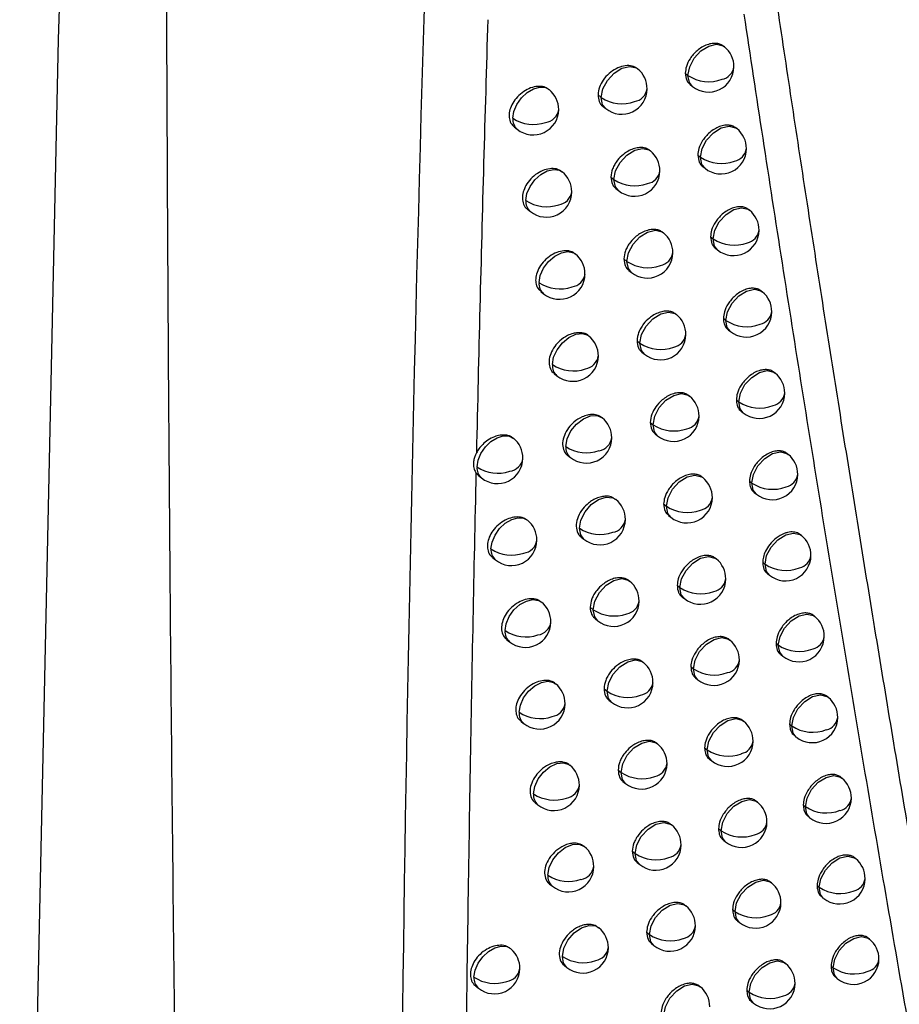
# Model space of a CAD drawing. Header units: millimetres. Extents: x 25 to 1229, y -261 to 1180.
# Tile 216 of 224: x 915 to 933, y 785 to 804. Entities that reach past the tile are written whole.
import ezdxf

# ---------------------------------------------------------------- set-up
doc = ezdxf.new("R2010")
doc.units = ezdxf.units.MM

msp = doc.modelspace()

# ---------------------------------------------------------------- linework, layer by layer
at = {"color": 7, "linetype": 'Continuous', "lineweight": 25}
for p, q in [((929.174, 803.799), (929.159, 803.811)), ((927.471, 803.365), (927.463, 803.372)), ((928.406, 803.28), (928.459, 803.237)), ((928.501, 803.057), (928.548, 803.019)), ((926.694, 802.853), (926.756, 802.804)), ((926.791, 802.629), (926.844, 802.586)), ((925.048, 802.227), (925.108, 802.179)), ((929.419, 802.193), (929.403, 802.206)), ((927.721, 801.755), (927.712, 801.763)), ((928.652, 801.673), (928.704, 801.632)), ((928.747, 801.45), (928.793, 801.414)), ((926.946, 801.242), (927.006, 801.193)), ((927.043, 801.017), (927.095, 800.975)), ((925.306, 800.61), (925.365, 800.564)), ((929.667, 800.59), (929.65, 800.603)), ((927.975, 800.148), (927.964, 800.156)), ((928.901, 800.069), (928.952, 800.028)), ((928.996, 799.846), (929.041, 799.81)), ((927.201, 799.633), (927.26, 799.586)), ((927.298, 799.409), (927.348, 799.368)), ((925.568, 798.997), (925.624, 798.951)), ((929.917, 798.99), (929.9, 799.004)), ((928.231, 798.543), (928.219, 798.552)), ((929.153, 798.468), (929.203, 798.428)), ((929.248, 798.244), (929.291, 798.21)), ((927.458, 798.027), (927.516, 797.981)), ((927.555, 797.803), (927.604, 797.763)), ((930.171, 797.392), (930.152, 797.406)), ((925.83, 797.386), (925.886, 797.342)), ((928.489, 796.941), (928.477, 796.951)), ((929.408, 796.869), (929.456, 796.83)), ((929.503, 796.646), (929.545, 796.612)), ((926.777, 796.514), (926.77, 796.519)), ((927.718, 796.424), (927.774, 796.379)), ((927.814, 796.2), (927.863, 796.161)), ((926.096, 795.779), (926.15, 795.735)), ((930.427, 795.796), (930.408, 795.812)), ((924.297, 795.435), (924.346, 795.384)), ((924.346, 795.383), (924.406, 795.334)), ((928.75, 795.341), (928.737, 795.352)), ((929.665, 795.272), (929.712, 795.235)), ((927.044, 794.91), (927.036, 794.917)), ((929.759, 795.05), (929.801, 795.017)), ((927.981, 794.823), (928.036, 794.78)), ((928.077, 794.6), (928.124, 794.562)), ((926.364, 794.174), (926.417, 794.131)), ((930.686, 794.204), (930.666, 794.22)), ((924.62, 793.772), (924.68, 793.725)), ((929.014, 793.745), (929, 793.756)), ((929.925, 793.679), (929.971, 793.642)), ((930.019, 793.457), (930.059, 793.424)), ((927.313, 793.309), (927.305, 793.316)), ((928.246, 793.226), (928.3, 793.183)), ((928.341, 793.002), (928.388, 792.965)), ((926.537, 792.796), (926.598, 792.748)), ((926.634, 792.572), (926.687, 792.53)), ((930.947, 792.614), (930.926, 792.631)), ((924.897, 792.165), (924.955, 792.119)), ((929.281, 792.151), (929.265, 792.163)), ((930.188, 792.088), (930.232, 792.052)), ((930.282, 791.866), (930.321, 791.834)), ((927.585, 791.711), (927.575, 791.719)), ((928.514, 791.631), (928.566, 791.589)), ((928.609, 791.408), (928.655, 791.371)), ((926.811, 791.197), (926.87, 791.149)), ((931.212, 791.027), (931.19, 791.044)), ((926.908, 790.973), (926.959, 790.931)), ((925.177, 790.561), (925.233, 790.515)), ((929.55, 790.559), (929.534, 790.573)), ((930.453, 790.5), (930.497, 790.465)), ((930.547, 790.278), (930.585, 790.247)), ((927.86, 790.115), (927.849, 790.124)), ((928.785, 790.038), (928.835, 789.998)), ((928.88, 789.815), (928.924, 789.78)), ((927.087, 789.6), (927.145, 789.554)), ((927.183, 789.376), (927.234, 789.336)), ((931.479, 789.442), (931.456, 789.46)), ((925.458, 788.96), (925.514, 788.915)), ((929.822, 788.971), (929.805, 788.985)), ((930.722, 788.914), (930.764, 788.88)), ((928.137, 788.523), (928.125, 788.532)), ((930.815, 788.693), (930.853, 788.662)), ((929.058, 788.449), (929.107, 788.409)), ((929.153, 788.226), (929.196, 788.191)), ((926.423, 788.097), (926.417, 788.102)), ((927.366, 788.006), (927.422, 787.961)), ((927.461, 787.783), (927.511, 787.743)), ((931.749, 787.86), (931.725, 787.879)), ((925.742, 787.362), (925.797, 787.318)), ((930.097, 787.385), (930.078, 787.4)), ((930.993, 787.331), (931.034, 787.298)), ((931.086, 787.11), (931.122, 787.08)), ((928.417, 786.933), (928.404, 786.943)), ((929.334, 786.862), (929.382, 786.824)), ((929.428, 786.639), (929.47, 786.606)), ((926.709, 786.503), (926.701, 786.509)), ((927.647, 786.415), (927.702, 786.371)), ((927.742, 786.192), (927.79, 786.153)), ((932.021, 786.281), (931.997, 786.3)), ((930.374, 785.802), (930.355, 785.818)), ((926.029, 785.767), (926.082, 785.723)), ((931.267, 785.751), (931.306, 785.719)), ((931.306, 785.719), (931.306, 785.719)), ((931.359, 785.53), (931.395, 785.501)), ((924.287, 785.364), (924.346, 785.316)), ((928.699, 785.346), (928.685, 785.357)), ((929.612, 785.278), (929.659, 785.241)), ((929.706, 785.056), (929.748, 785.023))]:
    msp.add_line(p, q, dxfattribs=at)
at = {"color": 7, "linetype": 'Continuous', "lineweight": 25, "flags": 128}
for points in [[(928.459, 803.237), (928.492, 803.405), (928.58, 803.573), (928.712, 803.717), (928.866, 803.813), (929.019, 803.848), (929.148, 803.817), (929.174, 803.799)], [(926.756, 802.804), (926.788, 802.971), (926.877, 803.14), (927.008, 803.283), (927.162, 803.38), (927.316, 803.415), (927.445, 803.383), (927.471, 803.365)], [(928.548, 803.019), (928.488, 803.096), (928.459, 803.237)], [(925.019, 802.396), (925.04, 802.53), (925.099, 802.667), (925.189, 802.795), (925.302, 802.9), (925.426, 802.973), (925.55, 803.006), (925.662, 802.997), (925.734, 802.959)], [(926.844, 802.586), (926.784, 802.662), (926.756, 802.803)], [(928.704, 801.632), (928.737, 801.799), (928.825, 801.968), (928.957, 802.111), (929.111, 802.208), (929.264, 802.243), (929.393, 802.211), (929.419, 802.193)], [(927.006, 801.193), (927.039, 801.361), (927.128, 801.529), (927.259, 801.673), (927.413, 801.769), (927.566, 801.804), (927.696, 801.773), (927.721, 801.755)], [(928.793, 801.414), (928.733, 801.49), (928.704, 801.631)], [(925.276, 800.781), (925.298, 800.918), (925.359, 801.058), (925.453, 801.187), (925.57, 801.293), (925.697, 801.364), (925.823, 801.392), (925.934, 801.376), (925.991, 801.343)], [(927.095, 800.975), (927.035, 801.052), (927.006, 801.193)], [(928.952, 800.028), (928.985, 800.196), (929.073, 800.364), (929.205, 800.508), (929.359, 800.604), (929.512, 800.639), (929.641, 800.608), (929.667, 800.59)], [(927.26, 799.586), (927.292, 799.754), (927.381, 799.922), (927.512, 800.065), (927.667, 800.162), (927.82, 800.197), (927.949, 800.165), (927.975, 800.148)], [(929.041, 799.81), (928.981, 799.887), (928.952, 800.028)], [(925.535, 799.169), (925.559, 799.309), (925.623, 799.453), (925.721, 799.584), (925.842, 799.69), (925.974, 799.757), (926.101, 799.78), (926.211, 799.756), (926.25, 799.731)], [(927.348, 799.368), (927.289, 799.444), (927.26, 799.585)], [(929.203, 798.428), (929.235, 798.596), (929.324, 798.764), (929.455, 798.907), (929.609, 799.004), (929.763, 799.039), (929.892, 799.007), (929.917, 798.99)], [(927.516, 797.981), (927.548, 798.149), (927.637, 798.317), (927.768, 798.46), (927.923, 798.557), (928.076, 798.592), (928.205, 798.56), (928.231, 798.543)], [(929.291, 798.21), (929.231, 798.286), (929.203, 798.428)], [(925.797, 797.559), (925.822, 797.704), (925.89, 797.852), (925.993, 797.986), (926.12, 798.091), (926.256, 798.154), (926.385, 798.17), (926.493, 798.135), (926.512, 798.121)], [(927.604, 797.763), (927.544, 797.839), (927.516, 797.981)], [(929.456, 796.83), (929.488, 796.998), (929.577, 797.166), (929.709, 797.309), (929.863, 797.406), (930.016, 797.441), (930.145, 797.409), (930.171, 797.392)], [(927.774, 796.379), (927.807, 796.547), (927.896, 796.715), (928.027, 796.858), (928.181, 796.955), (928.334, 796.99), (928.464, 796.958), (928.489, 796.941)], [(929.545, 796.612), (929.485, 796.688), (929.456, 796.83)], [(926.062, 795.952), (926.088, 796.103), (926.161, 796.256), (926.271, 796.393), (926.405, 796.497), (926.546, 796.554), (926.677, 796.559), (926.777, 796.514)], [(927.863, 796.161), (927.803, 796.237), (927.774, 796.378)], [(924.318, 795.551), (924.338, 795.682), (924.394, 795.816), (924.481, 795.942), (924.591, 796.048), (924.712, 796.122), (924.834, 796.159), (924.946, 796.155), (925.036, 796.111)], [(929.712, 795.235), (929.745, 795.402), (929.833, 795.571), (929.965, 795.714), (930.119, 795.811), (930.272, 795.846), (930.401, 795.814), (930.427, 795.796)], [(928.036, 794.78), (928.068, 794.947), (928.157, 795.115), (928.288, 795.259), (928.442, 795.355), (928.596, 795.39), (928.725, 795.359), (928.75, 795.341)], [(929.801, 795.017), (929.741, 795.093), (929.712, 795.235)], [(926.329, 794.348), (926.358, 794.508), (926.439, 794.669), (926.56, 794.81), (926.705, 794.911), (926.853, 794.957), (926.985, 794.944), (927.044, 794.91)], [(928.124, 794.562), (928.064, 794.638), (928.036, 794.779)], [(924.591, 793.942), (924.612, 794.075), (924.671, 794.213), (924.761, 794.34), (924.873, 794.446), (924.998, 794.519), (925.122, 794.552), (925.233, 794.542), (925.306, 794.504)], [(926.417, 794.131), (926.353, 794.217), (926.329, 794.348)], [(929.971, 793.642), (930.003, 793.81), (930.092, 793.978), (930.224, 794.122), (930.378, 794.218), (930.531, 794.253), (930.66, 794.221), (930.686, 794.204)], [(928.3, 793.183), (928.332, 793.351), (928.421, 793.519), (928.552, 793.662), (928.706, 793.759), (928.86, 793.794), (928.989, 793.762), (929.014, 793.745)], [(930.059, 793.424), (929.999, 793.5), (929.971, 793.642)], [(926.598, 792.748), (926.631, 792.915), (926.72, 793.084), (926.851, 793.227), (927.005, 793.323), (927.158, 793.359), (927.287, 793.327), (927.313, 793.309)], [(928.388, 792.965), (928.328, 793.041), (928.3, 793.182)], [(924.867, 792.336), (924.889, 792.472), (924.95, 792.613), (925.043, 792.742), (925.16, 792.848), (925.288, 792.918), (925.414, 792.947), (925.524, 792.931), (925.582, 792.898)], [(926.687, 792.53), (926.627, 792.606), (926.598, 792.747)], [(930.232, 792.052), (930.265, 792.22), (930.354, 792.388), (930.485, 792.532), (930.639, 792.628), (930.793, 792.663), (930.922, 792.631), (930.947, 792.614)], [(928.566, 791.589), (928.599, 791.757), (928.687, 791.925), (928.819, 792.068), (928.973, 792.165), (929.126, 792.2), (929.255, 792.168), (929.281, 792.151)], [(930.321, 791.834), (930.261, 791.911), (930.232, 792.052)], [(926.87, 791.149), (926.903, 791.317), (926.992, 791.485), (927.123, 791.629), (927.277, 791.725), (927.43, 791.76), (927.56, 791.729), (927.585, 791.711)], [(928.655, 791.371), (928.595, 791.447), (928.566, 791.589)], [(925.145, 790.733), (925.168, 790.873), (925.232, 791.016), (925.33, 791.148), (925.451, 791.253), (925.582, 791.321), (925.71, 791.344), (925.82, 791.32), (925.86, 791.295)], [(926.959, 790.931), (926.899, 791.007), (926.87, 791.149)], [(930.497, 790.465), (930.529, 790.633), (930.618, 790.801), (930.75, 790.944), (930.904, 791.041), (931.057, 791.076), (931.186, 791.044), (931.212, 791.027)], [(928.835, 789.998), (928.868, 790.165), (928.957, 790.334), (929.088, 790.477), (929.242, 790.574), (929.395, 790.609), (929.525, 790.577), (929.55, 790.559)], [(930.497, 790.465), (930.497, 790.465), (930.497, 790.465), (930.497, 790.465), (930.497, 790.465), (930.497, 790.465), (930.497, 790.465), (930.497, 790.465), (930.497, 790.465)], [(930.585, 790.247), (930.525, 790.323), (930.497, 790.465)], [(927.145, 789.554), (927.177, 789.721), (927.266, 789.89), (927.398, 790.033), (927.552, 790.13), (927.705, 790.165), (927.834, 790.133), (927.86, 790.115)], [(928.924, 789.78), (928.864, 789.856), (928.835, 789.997)], [(925.425, 789.133), (925.45, 789.277), (925.517, 789.425), (925.62, 789.559), (925.747, 789.664), (925.883, 789.728), (926.012, 789.743), (926.12, 789.709), (926.14, 789.695)], [(927.234, 789.336), (927.174, 789.412), (927.145, 789.553)], [(930.764, 788.88), (930.796, 789.048), (930.885, 789.216), (931.017, 789.36), (931.171, 789.456), (931.324, 789.491), (931.453, 789.46), (931.479, 789.442)], [(929.107, 788.409), (929.14, 788.577), (929.229, 788.745), (929.36, 788.889), (929.514, 788.985), (929.667, 789.02), (929.797, 788.989), (929.822, 788.971)], [(930.764, 788.88), (930.764, 788.88), (930.764, 788.88), (930.764, 788.88), (930.764, 788.88), (930.764, 788.88), (930.764, 788.88), (930.764, 788.88), (930.764, 788.88)], [(930.853, 788.662), (930.793, 788.739), (930.764, 788.88)], [(927.422, 787.961), (927.455, 788.129), (927.543, 788.297), (927.675, 788.44), (927.829, 788.537), (927.982, 788.572), (928.111, 788.54), (928.137, 788.523)], [(929.196, 788.191), (929.136, 788.268), (929.107, 788.409)], [(925.708, 787.535), (925.735, 787.685), (925.807, 787.838), (925.917, 787.975), (926.051, 788.079), (926.191, 788.137), (926.322, 788.142), (926.423, 788.097)], [(927.511, 787.743), (927.451, 787.819), (927.422, 787.961)], [(931.034, 787.298), (931.066, 787.466), (931.155, 787.634), (931.287, 787.778), (931.441, 787.874), (931.594, 787.909), (931.723, 787.878), (931.749, 787.86)], [(929.382, 786.824), (929.414, 786.991), (929.503, 787.16), (929.635, 787.303), (929.789, 787.399), (929.942, 787.435), (930.071, 787.403), (930.097, 787.385)], [(931.034, 787.298), (931.034, 787.298), (931.034, 787.298), (931.034, 787.298), (931.034, 787.298), (931.034, 787.298), (931.034, 787.298), (931.034, 787.298), (931.034, 787.298)], [(931.122, 787.08), (931.062, 787.157), (931.034, 787.298)], [(927.702, 786.371), (927.734, 786.539), (927.823, 786.707), (927.955, 786.85), (928.109, 786.947), (928.262, 786.982), (928.391, 786.95), (928.417, 786.933)], [(929.47, 786.606), (929.41, 786.682), (929.382, 786.823)], [(925.994, 785.941), (926.023, 786.1), (926.103, 786.26), (926.224, 786.401), (926.368, 786.502), (926.515, 786.55), (926.647, 786.538), (926.709, 786.503)], [(927.79, 786.153), (927.731, 786.229), (927.702, 786.371)], [(931.306, 785.719), (931.339, 785.887), (931.428, 786.055), (931.559, 786.198), (931.713, 786.295), (931.867, 786.33), (931.996, 786.298), (932.021, 786.281)], [(924.257, 785.534), (924.279, 785.668), (924.338, 785.806), (924.429, 785.934), (924.543, 786.04), (924.669, 786.112), (924.793, 786.144), (924.904, 786.132), (924.972, 786.096)], [(926.082, 785.723), (926.018, 785.81), (925.994, 785.941)], [(929.659, 785.241), (929.692, 785.408), (929.78, 785.577), (929.912, 785.72), (930.066, 785.816), (930.219, 785.852), (930.348, 785.82), (930.374, 785.802)], [(931.395, 785.501), (931.335, 785.577), (931.306, 785.719)], [(927.984, 784.784), (928.017, 784.952), (928.105, 785.12), (928.237, 785.263), (928.391, 785.36), (928.544, 785.395), (928.673, 785.363), (928.699, 785.346)], [(929.748, 785.023), (929.688, 785.099), (929.659, 785.24)]]:
    msp.add_lwpolyline(points, dxfattribs=at)
at = {"color": 7, "linetype": 'Continuous', "lineweight": 25}
for centre, radius, start, end in [((928.861, 803.409), 0.5, 359.5394, 51.2257), ((928.861, 803.409), 0.5, 231.2257, 359.5394), ((929.068, 803.451), 0.297, 281.5984, 351.2039), ((927.157, 802.976), 0.5, 359.5768, 51.2257), ((928.868, 803.232), 0.409, 179.2558, 179.308), ((928.869, 803.858), 0.744, 236.5463, 290.3143), ((925.421, 802.569), 0.5, 359.6294, 51.2257), ((927.157, 802.976), 0.5, 231.2257, 359.5768), ((927.358, 803.021), 0.303, 280.2742, 350.6846), ((927.164, 802.798), 0.409, 179.2558, 179.3245), ((927.165, 803.423), 0.743, 236.5545, 289.4009), ((925.421, 802.569), 0.5, 231.2257, 359.6294), ((925.62, 802.614), 0.305, 278.2041, 350.9229), ((925.276, 802.374), 0.258, 175.0751, 229.2783), ((925.428, 803.016), 0.742, 236.582, 288.4915), ((929.106, 801.803), 0.5, 359.5312, 51.2257), ((927.408, 801.365), 0.5, 359.5658, 51.2257), ((929.106, 801.803), 0.5, 231.2257, 359.5312), ((929.314, 801.844), 0.295, 281.8132, 351.2854), ((929.113, 801.626), 0.409, 179.2558, 179.3054), ((929.114, 802.252), 0.744, 236.541, 290.4595), ((925.678, 800.954), 0.5, 359.6157, 51.2257), ((927.408, 801.365), 0.5, 231.2257, 359.5658), ((927.61, 801.41), 0.302, 280.5075, 350.7769), ((927.415, 801.188), 0.409, 179.2558, 179.3224), ((927.416, 801.813), 0.743, 236.5465, 289.5611), ((925.678, 800.954), 0.5, 231.2257, 359.6157), ((925.878, 800.997), 0.303, 278.4335, 351.0484), ((925.532, 800.759), 0.257, 174.9893, 229.3624), ((925.685, 801.401), 0.742, 236.5711, 288.6666), ((929.354, 800.2), 0.5, 359.5234, 51.2257), ((927.662, 799.758), 0.5, 359.5552, 51.2257), ((929.354, 800.2), 0.5, 231.2257, 359.5234), ((929.563, 800.24), 0.294, 282.0248, 351.3652), ((929.361, 800.023), 0.409, 179.2558, 179.3028), ((929.362, 800.649), 0.744, 236.5361, 290.6021), ((925.937, 799.341), 0.5, 359.6024, 51.2257), ((927.662, 799.758), 0.5, 231.2257, 359.5552), ((927.864, 799.802), 0.301, 280.7371, 350.867), ((927.668, 799.581), 0.409, 179.2558, 179.3201), ((927.67, 800.205), 0.743, 236.539, 289.7183), ((925.937, 799.341), 0.5, 231.2257, 359.6024), ((926.139, 799.384), 0.302, 278.6599, 351.1706), ((925.79, 799.146), 0.256, 174.8908, 229.459), ((925.944, 799.788), 0.743, 236.5607, 288.8385), ((929.604, 798.6), 0.5, 359.5161, 51.2257), ((929.604, 798.6), 0.5, 231.2257, 359.5161), ((929.814, 798.639), 0.293, 282.233, 351.4432), ((927.918, 798.153), 0.5, 359.5451, 51.2257), ((929.611, 798.423), 0.409, 179.2558, 179.3002), ((929.613, 799.048), 0.744, 236.5316, 290.7422), ((926.199, 797.731), 0.5, 359.5896, 51.2257), ((927.924, 797.976), 0.409, 179.2558, 179.3178), ((927.926, 798.601), 0.743, 236.5319, 289.8726), ((927.918, 798.153), 0.5, 231.2257, 359.5451), ((928.121, 798.196), 0.3, 280.9632, 350.9551), ((926.199, 797.731), 0.5, 231.2257, 359.5896), ((926.396, 797.779), 0.307, 279.7796, 350.3932), ((926.051, 797.536), 0.255, 174.7739, 229.5737), ((926.207, 798.179), 0.743, 236.5508, 289.0072), ((929.858, 797.002), 0.5, 359.5092, 51.2257), ((928.176, 796.551), 0.5, 359.5355, 51.2257), ((929.865, 796.825), 0.409, 179.2558, 179.2975), ((929.866, 797.45), 0.744, 236.5276, 290.8798), ((929.858, 797.002), 0.5, 231.2257, 359.5092), ((930.068, 797.041), 0.292, 282.4379, 351.5194), ((926.463, 796.125), 0.5, 359.5773, 51.2257), ((928.176, 796.551), 0.5, 231.2257, 359.5355), ((928.381, 796.593), 0.299, 281.1857, 351.041), ((928.183, 796.374), 0.409, 179.2558, 179.3153), ((928.184, 796.999), 0.743, 236.5253, 290.0241), ((924.719, 795.724), 0.5, 359.6325, 51.2257), ((926.463, 796.125), 0.5, 231.2257, 359.5773), ((926.662, 796.171), 0.306, 279.9916, 350.5173), ((926.314, 795.928), 0.254, 174.6269, 229.7182), ((926.471, 796.572), 0.743, 236.5415, 289.1728), ((924.719, 795.724), 0.5, 231.2257, 359.6325), ((924.917, 795.769), 0.306, 277.9961, 350.8025), ((930.114, 795.407), 0.5, 359.5028, 51.2257), ((924.575, 795.529), 0.258, 175.1475, 229.2102), ((924.726, 796.17), 0.742, 236.5757, 288.3245), ((928.437, 794.951), 0.5, 359.5264, 51.2257), ((930.114, 795.407), 0.5, 231.2257, 359.5028), ((930.325, 795.445), 0.291, 282.6397, 351.5941), ((930.121, 795.229), 0.409, 179.2558, 179.2949), ((930.122, 795.855), 0.744, 236.5239, 291.0149), ((926.73, 794.521), 0.5, 359.5654, 51.2257), ((928.437, 794.951), 0.5, 231.2257, 359.5264), ((928.643, 794.993), 0.298, 281.4048, 351.1251), ((928.444, 794.774), 0.409, 179.2558, 179.3128), ((928.446, 795.399), 0.743, 236.5192, 290.1729), ((924.993, 794.115), 0.5, 359.618, 51.2257), ((926.73, 794.521), 0.5, 231.2257, 359.5654), ((926.93, 794.566), 0.304, 280.2007, 350.6383), ((926.738, 794.968), 0.743, 236.5326, 289.3354), ((924.993, 794.115), 0.5, 231.2257, 359.618), ((925.192, 794.159), 0.305, 278.2263, 350.9297), ((930.373, 793.814), 0.5, 359.4968, 51.2257), ((924.848, 793.92), 0.258, 175.0718, 229.2845), ((925, 794.561), 0.742, 236.5639, 288.5009), ((928.701, 793.355), 0.5, 359.5177, 51.2257), ((930.373, 793.814), 0.5, 231.2257, 359.4968), ((930.585, 793.852), 0.29, 282.8382, 351.6671), ((930.38, 793.637), 0.409, 179.2558, 179.2922), ((930.381, 794.263), 0.744, 236.5207, 291.1476), ((928.701, 793.355), 0.5, 231.2257, 359.5177), ((928.908, 793.396), 0.297, 281.6205, 351.2072), ((927, 792.919), 0.5, 359.5541, 51.2257), ((928.708, 793.178), 0.409, 179.2558, 179.3102), ((928.71, 793.803), 0.743, 236.5135, 290.319), ((925.268, 792.508), 0.5, 359.6041, 51.2257), ((927, 792.919), 0.5, 231.2257, 359.5541), ((927.201, 792.964), 0.303, 280.4226, 350.7406), ((927.007, 792.742), 0.409, 179.2558, 179.3257), ((927.008, 793.367), 0.743, 236.5242, 289.4949), ((930.634, 792.224), 0.5, 359.4912, 51.2257), ((925.268, 792.508), 0.5, 231.2257, 359.6041), ((925.469, 792.552), 0.303, 278.4534, 351.0536), ((925.123, 792.314), 0.257, 174.9866, 229.368), ((925.276, 792.955), 0.742, 236.5526, 288.674), ((930.634, 792.224), 0.5, 231.2257, 359.4912), ((930.848, 792.261), 0.289, 283.0336, 351.7385), ((928.968, 791.761), 0.5, 359.5094, 51.2257), ((930.641, 792.047), 0.409, 179.2558, 179.2895), ((930.643, 792.673), 0.744, 236.5178, 291.2779), ((927.272, 791.321), 0.5, 359.5432, 51.2257), ((928.968, 791.761), 0.5, 231.2257, 359.5094), ((929.176, 791.801), 0.296, 281.8327, 351.2875), ((928.975, 791.584), 0.409, 179.2558, 179.3076), ((928.976, 792.209), 0.744, 236.5082, 290.4624), ((925.547, 790.905), 0.5, 359.5906, 51.2257), ((927.272, 791.321), 0.5, 231.2257, 359.5432), ((927.474, 791.365), 0.302, 280.6512, 350.8303), ((927.279, 791.144), 0.409, 179.2558, 179.3235), ((927.28, 791.768), 0.743, 236.5163, 289.6515), ((930.899, 790.637), 0.5, 359.4861, 51.2257), ((925.547, 790.905), 0.5, 231.2257, 359.5906), ((925.748, 790.948), 0.302, 278.6774, 351.1742), ((925.4, 790.71), 0.256, 174.8889, 229.4637), ((925.554, 791.352), 0.742, 236.5419, 288.8439), ((930.899, 790.637), 0.5, 231.2257, 359.4861), ((931.113, 790.673), 0.289, 283.2259, 351.8085), ((929.237, 790.17), 0.5, 359.5017, 51.2257), ((930.907, 791.085), 0.744, 236.5154, 291.4059), ((927.547, 789.726), 0.5, 359.5327, 51.2257), ((929.237, 790.17), 0.5, 231.2257, 359.5017), ((929.446, 790.209), 0.294, 282.0417, 351.3659), ((929.244, 789.992), 0.409, 179.2558, 179.3049), ((929.246, 790.617), 0.744, 236.5034, 290.6033), ((925.827, 789.305), 0.5, 359.5776, 51.2257), ((927.547, 789.726), 0.5, 231.2257, 359.5327), ((927.75, 789.769), 0.3, 280.8763, 350.918), ((927.553, 789.548), 0.409, 179.2558, 179.3211), ((927.555, 790.173), 0.743, 236.5089, 289.8052), ((925.827, 789.305), 0.5, 231.2257, 359.5776), ((926.024, 789.353), 0.307, 279.7935, 350.3965), ((931.166, 789.052), 0.5, 359.4813, 51.2257), ((925.679, 789.109), 0.255, 174.7734, 229.577), ((925.835, 789.752), 0.742, 236.5317, 289.0106), ((929.509, 788.581), 0.5, 359.4943, 51.2257), ((931.166, 789.052), 0.5, 231.2257, 359.4813), ((931.381, 789.088), 0.288, 283.4151, 351.877), ((931.175, 789.501), 0.744, 236.5133, 291.5316), ((927.824, 788.133), 0.5, 359.5228, 51.2257), ((929.509, 788.581), 0.5, 231.2257, 359.4943), ((929.719, 788.62), 0.293, 282.2473, 351.4427), ((929.516, 788.404), 0.409, 179.2558, 179.3021), ((929.518, 789.029), 0.744, 236.499, 290.7416), ((927.824, 788.133), 0.5, 231.2257, 359.5228), ((928.028, 788.176), 0.299, 281.0978, 351.0036), ((926.11, 787.708), 0.5, 359.565, 51.2257), ((927.831, 787.956), 0.409, 179.2558, 179.3186), ((927.832, 788.58), 0.743, 236.502, 289.9562), ((931.436, 787.47), 0.5, 359.477, 51.2257), ((925.961, 787.511), 0.254, 174.629, 229.7189), ((926.118, 788.155), 0.742, 236.522, 289.1742), ((926.11, 787.708), 0.5, 231.2257, 359.565), ((926.309, 787.754), 0.306, 280.0032, 350.519), ((929.784, 786.995), 0.5, 359.4874, 51.2257), ((931.436, 787.47), 0.5, 231.2257, 359.477), ((931.652, 787.506), 0.287, 283.6013, 351.944), ((931.444, 787.919), 0.744, 236.5116, 291.6551), ((929.784, 786.995), 0.5, 231.2257, 359.4874), ((929.994, 787.034), 0.292, 282.4497, 351.5177), ((928.104, 786.543), 0.5, 359.5133, 51.2257), ((929.79, 786.818), 0.409, 179.2558, 179.2994), ((929.792, 787.443), 0.744, 236.495, 290.8774), ((926.396, 786.113), 0.5, 359.553, 51.2257), ((928.104, 786.543), 0.5, 231.2257, 359.5133), ((928.309, 786.585), 0.298, 281.3159, 351.0872), ((928.11, 786.366), 0.409, 179.2558, 179.316), ((928.112, 786.99), 0.743, 236.4955, 290.1044), ((931.708, 785.891), 0.5, 359.4731, 51.2257), ((924.659, 785.706), 0.5, 48.2974, 51.2257), ((924.659, 785.706), 0.5, 359.6047, 48.2974), ((926.396, 786.113), 0.5, 231.2257, 359.553), ((926.595, 786.159), 0.304, 280.21, 350.6384), ((926.403, 786.56), 0.743, 236.5128, 289.3348), ((930.061, 785.412), 0.5, 359.481, 51.2257), ((931.708, 785.891), 0.5, 231.2257, 359.4731), ((931.925, 785.926), 0.286, 283.7845, 352.0097), ((924.659, 785.706), 0.5, 231.2257, 359.6047), ((924.859, 785.75), 0.304, 278.3215, 350.9776), ((931.717, 786.34), 0.744, 236.5102, 291.7764), ((924.514, 785.511), 0.257, 175.0414, 229.3165), ((924.666, 786.153), 0.742, 236.5466, 288.5678), ((928.386, 784.956), 0.5, 359.5043, 51.2257), ((930.068, 785.235), 0.409, 179.2558, 179.2966), ((930.07, 785.86), 0.744, 236.4915, 291.0108), ((930.061, 785.412), 0.5, 231.2257, 359.481), ((930.272, 785.451), 0.291, 282.6489, 351.5912)]:
    msp.add_arc(centre, radius, start, end, dxfattribs=at)
for points, knots in [([(940.278, 750.132), (940.112, 750.875), (939.783, 752.357), (939.298, 754.578), (938.823, 756.787), (938.358, 758.986), (937.902, 761.172), (937.455, 763.347), (937.018, 765.51), (936.59, 767.661), (936.17, 769.8), (935.76, 771.927), (935.358, 774.041), (934.964, 776.143), (934.579, 778.232), (934.203, 780.309), (933.834, 782.372), (933.473, 784.423), (933.12, 786.46), (932.775, 788.485), (932.438, 790.496), (932.108, 792.493), (931.785, 794.477), (931.469, 796.447), (931.16, 798.403), (930.859, 800.345), (930.564, 802.274), (930.276, 804.188), (929.994, 806.088), (929.719, 807.973), (929.539, 809.227), (929.45, 809.851)], [0, 0, 0, 0, 0.038566, 0.07684, 0.114823, 0.152513, 0.189913, 0.22702, 0.263836, 0.30036, 0.336593, 0.372534, 0.408183, 0.44354, 0.478606, 0.513381, 0.547863, 0.582054, 0.615954, 0.649562, 0.682878, 0.715902, 0.748635, 0.781076, 0.813226, 0.845084, 0.87665, 0.907925, 0.938908, 0.9696, 1, 1, 1, 1]), ([(919.931, 724.459), (919.878, 725.809), (919.773, 728.515), (919.625, 732.59), (919.482, 736.691), (919.347, 740.818), (919.219, 744.97), (919.097, 749.149), (918.983, 753.353), (918.877, 757.584), (918.778, 761.84), (918.686, 766.123), (918.602, 770.432), (918.526, 774.767), (918.458, 779.129), (918.397, 783.517), (918.346, 787.932), (918.302, 792.373), (918.267, 796.841), (918.24, 801.335), (918.229, 804.342), (918.224, 805.85)], [0, 0, 0, 0, 0.0502629, 0.1007885, 0.1515771, 0.2026286, 0.2539431, 0.3055207, 0.3573614, 0.4094653, 0.4618324, 0.5144629, 0.5673568, 0.6205141, 0.673935, 0.7276196, 0.7815679, 0.83578, 0.8902559, 0.9449959, 1, 1, 1, 1]), ([(923.292, 804.968), (922.881, 791.561), (922.712, 778.224), (922.83, 751.732), (923.117, 738.58), (923.619, 725.531)], [0, 0, 0, 0, 0.5, 0.5, 1, 1, 1, 1]), ([(929.556, 804.437), (929.679, 803.627), (929.925, 801.997), (930.305, 799.546), (930.695, 797.073), (931.096, 794.578), (931.509, 792.063), (931.933, 789.526), (932.369, 786.968), (932.818, 784.39), (933.278, 781.792), (933.752, 779.174), (934.303, 776.182), (934.94, 772.807), (935.67, 769.041), (936.431, 765.222), (937.223, 761.352), (938.048, 757.433), (938.905, 753.462), (939.498, 750.808), (939.797, 749.47)], [0, 0, 0, 0, 0.042984, 0.086462, 0.130434, 0.174899, 0.219858, 0.265311, 0.311258, 0.357699, 0.404633, 0.452062, 0.499984, 0.567666, 0.636598, 0.706779, 0.77821, 0.850891, 0.924821, 1, 1, 1, 1]), ([(924.528, 804.331), (924.501, 803.393), (924.446, 801.509), (924.372, 798.675), (924.328, 796.78), (924.305, 795.828)], [0, 0, 0, 0, 0.330637, 0.66397, 1, 1, 1, 1]), ([(929.159, 803.811), (929.14, 803.824), (929.101, 803.85), (929.024, 803.868), (928.934, 803.867), (928.834, 803.842), (928.732, 803.794), (928.639, 803.726), (928.561, 803.649), (928.483, 803.545), (928.42, 803.416), (928.41, 803.323), (928.406, 803.28)], [0, 0, 0, 0, 0.08126, 0.168974, 0.261733, 0.359537, 0.460261, 0.555114, 0.644093, 0.727202, 0.875196, 1, 1, 1, 1]), ([(927.462, 803.371), (927.43, 803.391), (927.365, 803.432), (927.229, 803.435), (927.082, 803.394), (926.938, 803.306), (926.816, 803.184), (926.73, 803.042), (926.697, 802.928), (926.694, 802.868), (926.694, 802.853)], [0, 0, 0, 0, 0.129686, 0.267348, 0.405622, 0.544227, 0.682693, 0.820563, 0.957637, 1, 1, 1, 1]), ([(928.406, 803.28), (928.411, 803.232), (928.42, 803.157), (928.464, 803.089), (928.492, 803.067), (928.503, 803.059)], [0, 0, 0, 0, 0.544897, 0.835757, 1, 1, 1, 1]), ([(925.73, 802.957), (925.709, 802.973), (925.656, 803.012), (925.541, 803.029), (925.404, 803.008), (925.264, 802.947), (925.135, 802.85), (925.033, 802.727), (924.969, 802.598), (924.942, 802.47), (924.956, 802.353), (924.996, 802.269), (925.039, 802.239), (925.051, 802.231)], [0, 0, 0, 0, 0.071278, 0.175973, 0.274083, 0.372257, 0.477994, 0.57858, 0.67411, 0.764698, 0.860821, 0.960821, 1, 1, 1, 1]), ([(926.694, 802.853), (926.699, 802.811), (926.709, 802.725), (926.752, 802.649), (926.79, 802.631), (926.792, 802.63)], [0, 0, 0, 0, 0.48644, 0.972824, 1, 1, 1, 1]), ([(929.403, 802.206), (929.384, 802.218), (929.345, 802.245), (929.269, 802.263), (929.179, 802.262), (929.079, 802.236), (928.978, 802.187), (928.885, 802.12), (928.807, 802.042), (928.729, 801.938), (928.666, 801.809), (928.656, 801.716), (928.652, 801.673)], [0, 0, 0, 0, 0.081438, 0.169114, 0.261807, 0.359517, 0.460307, 0.555208, 0.64422, 0.727342, 0.875308, 1, 1, 1, 1]), ([(927.711, 801.763), (927.693, 801.776), (927.653, 801.803), (927.575, 801.822), (927.484, 801.822), (927.381, 801.799), (927.281, 801.752), (927.174, 801.679), (927.085, 801.59), (927.018, 801.49), (926.962, 801.378), (926.953, 801.296), (926.946, 801.242)], [0, 0, 0, 0, 0.080215, 0.168157, 0.261312, 0.359683, 0.46021, 0.547177, 0.679922, 0.763569, 0.8449, 1, 1, 1, 1]), ([(928.652, 801.673), (928.658, 801.625), (928.666, 801.55), (928.71, 801.482), (928.738, 801.46), (928.749, 801.452)], [0, 0, 0, 0, 0.54463, 0.835515, 1, 1, 1, 1]), ([(925.984, 801.342), (925.969, 801.355), (925.923, 801.394), (925.814, 801.414), (925.677, 801.398), (925.533, 801.338), (925.4, 801.241), (925.294, 801.115), (925.229, 800.983), (925.201, 800.853), (925.216, 800.733), (925.255, 800.65), (925.298, 800.621), (925.309, 800.614)], [0, 0, 0, 0, 0.055756, 0.162353, 0.262725, 0.363176, 0.471854, 0.574931, 0.672496, 0.764658, 0.862935, 0.965357, 1, 1, 1, 1]), ([(926.946, 801.242), (926.952, 801.193), (926.961, 801.118), (927.005, 801.049), (927.034, 801.027), (927.045, 801.019)], [0, 0, 0, 0, 0.546457, 0.837198, 1, 1, 1, 1]), ([(929.65, 800.603), (929.631, 800.616), (929.592, 800.642), (929.516, 800.66), (929.427, 800.659), (929.327, 800.633), (929.226, 800.584), (929.133, 800.516), (929.056, 800.438), (928.978, 800.334), (928.915, 800.205), (928.906, 800.112), (928.901, 800.069)], [0, 0, 0, 0, 0.081626, 0.169262, 0.261887, 0.359498, 0.460359, 0.555312, 0.644357, 0.727493, 0.875427, 1, 1, 1, 1]), ([(927.964, 800.156), (927.945, 800.169), (927.905, 800.196), (927.828, 800.215), (927.737, 800.215), (927.635, 800.191), (927.534, 800.144), (927.428, 800.071), (927.339, 799.981), (927.272, 799.882), (927.217, 799.769), (927.207, 799.687), (927.201, 799.633)], [0, 0, 0, 0, 0.080361, 0.168271, 0.261369, 0.359657, 0.460271, 0.54727, 0.679909, 0.763565, 0.844902, 1, 1, 1, 1]), ([(928.901, 800.069), (928.907, 800.021), (928.915, 799.946), (928.959, 799.878), (928.987, 799.856), (928.998, 799.848)], [0, 0, 0, 0, 0.5443315, 0.8352527, 1, 1, 1, 1]), ([(926.242, 799.73), (926.233, 799.74), (926.194, 799.777), (926.093, 799.8), (925.955, 799.79), (925.807, 799.734), (925.669, 799.636), (925.559, 799.507), (925.49, 799.372), (925.463, 799.245), (925.475, 799.13), (925.511, 799.043), (925.557, 799.013), (925.572, 799.002)], [0, 0, 0, 0, 0.037468, 0.146283, 0.249277, 0.352368, 0.464556, 0.570564, 0.670475, 0.76439, 0.852481, 0.950455, 1, 1, 1, 1]), ([(927.201, 799.633), (927.207, 799.584), (927.215, 799.509), (927.26, 799.441), (927.289, 799.419), (927.299, 799.411)], [0, 0, 0, 0, 0.546308, 0.837026, 1, 1, 1, 1]), ([(929.9, 799.004), (929.881, 799.016), (929.842, 799.043), (929.766, 799.06), (929.677, 799.058), (929.577, 799.033), (929.477, 798.983), (929.384, 798.915), (929.307, 798.837), (929.23, 798.732), (929.167, 798.603), (929.157, 798.51), (929.153, 798.468)], [0, 0, 0, 0, 0.081827, 0.169421, 0.261973, 0.359481, 0.460417, 0.555425, 0.644506, 0.727656, 0.875554, 1, 1, 1, 1]), ([(928.219, 798.552), (928.2, 798.565), (928.161, 798.592), (928.083, 798.611), (927.992, 798.61), (927.891, 798.586), (927.791, 798.539), (927.685, 798.466), (927.596, 798.376), (927.529, 798.276), (927.474, 798.163), (927.465, 798.081), (927.458, 798.027)], [0, 0, 0, 0, 0.08051, 0.168389, 0.261429, 0.359632, 0.460337, 0.547369, 0.679897, 0.763562, 0.844905, 1, 1, 1, 1]), ([(929.153, 798.468), (929.156, 798.432), (929.164, 798.35), (929.205, 798.276), (929.244, 798.25), (929.25, 798.246)], [0, 0, 0, 0, 0.4008894, 0.9130513, 1, 1, 1, 1]), ([(926.505, 798.123), (926.501, 798.127), (926.471, 798.163), (926.409, 798.178), (926.336, 798.187), (926.28, 798.186), (926.196, 798.172), (926.076, 798.126), (925.948, 798.038), (925.833, 797.913), (925.758, 797.775), (925.724, 797.631), (925.742, 797.503), (925.782, 797.419), (925.825, 797.394), (925.833, 797.39)], [0, 0, 0, 0, 0.015266, 0.126754, 0.151515, 0.195295, 0.258056, 0.339745, 0.456816, 0.552055, 0.660691, 0.764384, 0.86812, 0.97675, 1, 1, 1, 1]), ([(927.458, 798.027), (927.464, 797.978), (927.473, 797.904), (927.517, 797.835), (927.546, 797.813), (927.556, 797.805)], [0, 0, 0, 0, 0.546146, 0.836848, 1, 1, 1, 1]), ([(930.152, 797.406), (930.134, 797.419), (930.095, 797.445), (930.019, 797.463), (929.93, 797.461), (929.831, 797.435), (929.73, 797.385), (929.638, 797.316), (929.561, 797.238), (929.484, 797.133), (929.421, 797.004), (929.412, 796.911), (929.408, 796.869)], [0, 0, 0, 0, 0.082042, 0.169591, 0.262066, 0.359465, 0.460481, 0.555549, 0.644667, 0.727832, 0.875691, 1, 1, 1, 1]), ([(928.476, 796.951), (928.458, 796.963), (928.418, 796.99), (928.341, 797.009), (928.251, 797.008), (928.149, 796.984), (928.047, 796.936), (927.933, 796.854), (927.826, 796.738), (927.738, 796.58), (927.725, 796.479), (927.718, 796.424)], [0, 0, 0, 0, 0.080727, 0.168639, 0.261691, 0.359883, 0.461776, 0.55372, 0.707049, 0.841895, 1, 1, 1, 1]), ([(929.408, 796.869), (929.411, 796.833), (929.418, 796.751), (929.459, 796.678), (929.498, 796.652), (929.504, 796.648)], [0, 0, 0, 0, 0.398027, 0.909212, 1, 1, 1, 1]), ([(926.768, 796.517), (926.737, 796.538), (926.68, 796.575), (926.576, 796.583), (926.478, 796.569), (926.359, 796.528), (926.227, 796.443), (926.106, 796.315), (926.025, 796.173), (925.99, 796.023), (926.009, 795.89), (926.05, 795.807), (926.092, 795.784), (926.097, 795.781)], [0, 0, 0, 0, 0.101786, 0.184141, 0.246568, 0.323068, 0.446318, 0.543669, 0.656766, 0.764297, 0.871871, 0.984944, 1, 1, 1, 1]), ([(927.718, 796.424), (927.724, 796.375), (927.733, 796.3), (927.777, 796.232), (927.806, 796.21), (927.816, 796.202)], [0, 0, 0, 0, 0.545969, 0.836663, 1, 1, 1, 1]), ([(925.036, 796.111), (925.023, 796.12), (924.994, 796.142), (924.936, 796.166), (924.861, 796.179), (924.766, 796.175), (924.652, 796.144), (924.534, 796.083), (924.432, 796), (924.356, 795.914), (924.321, 795.855), (924.306, 795.828)], [0, 0, 0, 0, 0.06974, 0.154608, 0.2546, 0.3697, 0.49989, 0.650147, 0.783585, 0.900198, 1, 1, 1, 1]), ([(930.408, 795.812), (930.389, 795.825), (930.35, 795.851), (930.274, 795.868), (930.186, 795.866), (930.087, 795.839), (929.986, 795.789), (929.895, 795.721), (929.818, 795.642), (929.741, 795.537), (929.679, 795.408), (929.669, 795.315), (929.665, 795.272)], [0, 0, 0, 0, 0.082275, 0.169776, 0.262169, 0.359451, 0.460554, 0.555685, 0.644842, 0.728023, 0.875839, 1, 1, 1, 1]), ([(924.306, 795.828), (924.296, 795.809), (924.276, 795.766), (924.255, 795.693), (924.243, 795.601), (924.254, 795.509), (924.284, 795.457), (924.297, 795.435)], [0, 0, 0, 0, 0.134508, 0.301299, 0.500405, 0.78624, 1, 1, 1, 1]), ([(924.297, 795.435), (924.276, 794.472), (924.234, 792.533), (924.181, 789.605), (924.133, 786.635), (924.092, 783.624), (924.059, 780.57), (924.042, 778.522), (924.034, 777.491)], [0, 0, 0, 0, 0.160478, 0.32343, 0.488858, 0.656762, 0.827142, 1, 1, 1, 1]), ([(928.737, 795.352), (928.718, 795.365), (928.679, 795.391), (928.602, 795.41), (928.512, 795.409), (928.411, 795.384), (928.309, 795.336), (928.216, 795.269), (928.138, 795.192), (928.059, 795.088), (927.995, 794.96), (927.985, 794.866), (927.981, 794.823)], [0, 0, 0, 0, 0.080819, 0.168623, 0.261536, 0.359558, 0.460118, 0.55485, 0.643756, 0.726837, 0.874917, 1, 1, 1, 1]), ([(929.665, 795.272), (929.668, 795.237), (929.675, 795.156), (929.716, 795.082), (929.755, 795.056), (929.761, 795.052)], [0, 0, 0, 0, 0.394703, 0.904757, 1, 1, 1, 1]), ([(927.03, 794.91), (927.014, 794.925), (926.971, 794.965), (926.88, 794.979), (926.78, 794.973), (926.684, 794.946), (926.591, 794.901), (926.491, 794.831), (926.385, 794.725), (926.296, 794.577), (926.257, 794.417), (926.279, 794.279), (926.322, 794.195), (926.363, 794.175), (926.364, 794.174)], [0, 0, 0, 0, 0.0621726, 0.1582559, 0.2220975, 0.2963635, 0.3679301, 0.4308824, 0.5306092, 0.6507477, 0.7642323, 0.8777171, 0.9977504, 1, 1, 1, 1]), ([(927.981, 794.823), (927.987, 794.775), (927.995, 794.7), (928.039, 794.631), (928.068, 794.61), (928.078, 794.602)], [0, 0, 0, 0, 0.545775, 0.836469, 1, 1, 1, 1]), ([(925.302, 794.503), (925.281, 794.519), (925.227, 794.558), (925.112, 794.575), (924.975, 794.553), (924.835, 794.492), (924.706, 794.395), (924.605, 794.271), (924.541, 794.142), (924.515, 794.015), (924.529, 793.897), (924.568, 793.814), (924.611, 793.784), (924.623, 793.776)], [0, 0, 0, 0, 0.071679, 0.176501, 0.274662, 0.372885, 0.478549, 0.579146, 0.674771, 0.765538, 0.861724, 0.961771, 1, 1, 1, 1]), ([(930.666, 794.22), (930.653, 794.229), (930.629, 794.246), (930.584, 794.264), (930.532, 794.274), (930.475, 794.275), (930.413, 794.265), (930.315, 794.235), (930.189, 794.163), (930.063, 794.037), (929.98, 793.905), (929.934, 793.783), (929.928, 793.712), (929.925, 793.679)], [0, 0, 0, 0, 0.054584, 0.111333, 0.170247, 0.231325, 0.294568, 0.359976, 0.51846, 0.661741, 0.789777, 0.902537, 1, 1, 1, 1]), ([(929, 793.756), (928.981, 793.769), (928.942, 793.795), (928.865, 793.814), (928.775, 793.813), (928.674, 793.788), (928.573, 793.739), (928.48, 793.672), (928.402, 793.594), (928.324, 793.49), (928.26, 793.362), (928.251, 793.268), (928.246, 793.226)], [0, 0, 0, 0, 0.080986, 0.168754, 0.261604, 0.359537, 0.460159, 0.554938, 0.643875, 0.726969, 0.875022, 1, 1, 1, 1]), ([(929.925, 793.679), (929.928, 793.644), (929.935, 793.563), (929.975, 793.489), (930.014, 793.463), (930.021, 793.458)], [0, 0, 0, 0, 0.39081, 0.899544, 1, 1, 1, 1]), ([(927.303, 793.314), (927.295, 793.321), (927.257, 793.354), (927.178, 793.376), (927.073, 793.376), (926.973, 793.353), (926.873, 793.307), (926.766, 793.234), (926.676, 793.144), (926.609, 793.045), (926.554, 792.932), (926.544, 792.85), (926.537, 792.796)], [0, 0, 0, 0, 0.039438, 0.175044, 0.261239, 0.359519, 0.459911, 0.546847, 0.67984, 0.763493, 0.844839, 1, 1, 1, 1]), ([(928.246, 793.226), (928.252, 793.177), (928.26, 793.102), (928.304, 793.034), (928.333, 793.012), (928.343, 793.004)], [0, 0, 0, 0, 0.545562, 0.836264, 1, 1, 1, 1]), ([(925.575, 792.897), (925.559, 792.91), (925.513, 792.949), (925.404, 792.969), (925.267, 792.952), (925.123, 792.892), (924.99, 792.795), (924.885, 792.669), (924.819, 792.537), (924.792, 792.407), (924.807, 792.287), (924.847, 792.204), (924.89, 792.176), (924.9, 792.169)], [0, 0, 0, 0, 0.05637, 0.163074, 0.263476, 0.363955, 0.472517, 0.575576, 0.673222, 0.765562, 0.86388, 0.966325, 1, 1, 1, 1]), ([(926.537, 792.796), (926.543, 792.748), (926.552, 792.673), (926.597, 792.604), (926.626, 792.582), (926.636, 792.574)], [0, 0, 0, 0, 0.546972, 0.83762, 1, 1, 1, 1]), ([(930.926, 792.631), (930.926, 792.631), (930.913, 792.649), (930.866, 792.666), (930.794, 792.687), (930.705, 792.683), (930.607, 792.657), (930.507, 792.606), (930.416, 792.537), (930.339, 792.458), (930.263, 792.352), (930.201, 792.223), (930.192, 792.13), (930.188, 792.088)], [0, 0, 0, 0, 0.000239, 0.082813, 0.170203, 0.262407, 0.359423, 0.460724, 0.555998, 0.645244, 0.728458, 0.876173, 1, 1, 1, 1]), ([(929.265, 792.163), (929.247, 792.176), (929.207, 792.202), (929.131, 792.22), (929.041, 792.219), (928.941, 792.194), (928.84, 792.145), (928.747, 792.077), (928.67, 791.999), (928.592, 791.895), (928.528, 791.767), (928.519, 791.673), (928.514, 791.631)], [0, 0, 0, 0, 0.08116, 0.168891, 0.261677, 0.359517, 0.460205, 0.555034, 0.644002, 0.72711, 0.875135, 1, 1, 1, 1]), ([(930.188, 792.088), (930.191, 792.053), (930.197, 791.973), (930.237, 791.899), (930.276, 791.873), (930.283, 791.868)], [0, 0, 0, 0, 0.386208, 0.893384, 1, 1, 1, 1]), ([(927.575, 791.719), (927.556, 791.732), (927.517, 791.759), (927.439, 791.778), (927.348, 791.778), (927.245, 791.754), (927.145, 791.708), (927.039, 791.635), (926.949, 791.545), (926.882, 791.446), (926.827, 791.333), (926.817, 791.251), (926.811, 791.197)], [0, 0, 0, 0, 0.080063, 0.168034, 0.261235, 0.359668, 0.460117, 0.54706, 0.679914, 0.763551, 0.844881, 1, 1, 1, 1]), ([(928.514, 791.631), (928.52, 791.582), (928.528, 791.507), (928.572, 791.439), (928.6, 791.418), (928.611, 791.41)], [0, 0, 0, 0, 0.5453251, 0.836045, 1, 1, 1, 1]), ([(925.852, 791.294), (925.842, 791.304), (925.803, 791.342), (925.702, 791.364), (925.563, 791.354), (925.416, 791.297), (925.277, 791.199), (925.168, 791.07), (925.1, 790.935), (925.072, 790.808), (925.085, 790.693), (925.121, 790.607), (925.166, 790.576), (925.181, 790.566)], [0, 0, 0, 0, 0.038361, 0.147254, 0.250249, 0.353338, 0.465349, 0.571298, 0.671269, 0.765362, 0.853565, 0.951578, 1, 1, 1, 1]), ([(926.811, 791.197), (926.817, 791.148), (926.825, 791.073), (926.87, 791.004), (926.899, 790.982), (926.909, 790.975)], [0, 0, 0, 0, 0.546835, 0.8374556, 1, 1, 1, 1]), ([(931.19, 791.044), (931.19, 791.044), (931.176, 791.063), (931.129, 791.08), (931.058, 791.1), (930.969, 791.096), (930.871, 791.07), (930.772, 791.019), (930.681, 790.949), (930.604, 790.87), (930.528, 790.764), (930.467, 790.635), (930.458, 790.542), (930.453, 790.5)], [0, 0, 0, 0, 0.000576, 0.08313, 0.170455, 0.262549, 0.35941, 0.460823, 0.55618, 0.645476, 0.728709, 0.876365, 1, 1, 1, 1]), ([(929.534, 790.572), (929.515, 790.585), (929.476, 790.612), (929.4, 790.629), (929.31, 790.628), (929.21, 790.602), (929.109, 790.553), (929.017, 790.485), (928.939, 790.407), (928.862, 790.303), (928.799, 790.174), (928.789, 790.081), (928.785, 790.038)], [0, 0, 0, 0, 0.081344, 0.169036, 0.261755, 0.359499, 0.460257, 0.555139, 0.64414, 0.727262, 0.875254, 1, 1, 1, 1]), ([(930.453, 790.5), (930.456, 790.466), (930.463, 790.386), (930.502, 790.312), (930.541, 790.285), (930.548, 790.28)], [0, 0, 0, 0, 0.3807034, 0.8860195, 1, 1, 1, 1]), ([(927.848, 790.124), (927.83, 790.137), (927.79, 790.164), (927.713, 790.183), (927.622, 790.183), (927.52, 790.159), (927.42, 790.112), (927.314, 790.039), (927.225, 789.949), (927.158, 789.849), (927.103, 789.736), (927.093, 789.654), (927.087, 789.6)], [0, 0, 0, 0, 0.080212, 0.168151, 0.261294, 0.359643, 0.460183, 0.547159, 0.679902, 0.763548, 0.844884, 1, 1, 1, 1]), ([(928.785, 790.038), (928.788, 790.002), (928.795, 789.919), (928.837, 789.846), (928.876, 789.82), (928.881, 789.817)], [0, 0, 0, 0, 0.408642, 0.923435, 1, 1, 1, 1]), ([(926.133, 789.696), (926.129, 789.701), (926.098, 789.737), (926.036, 789.752), (925.964, 789.76), (925.908, 789.76), (925.823, 789.745), (925.703, 789.699), (925.575, 789.611), (925.461, 789.485), (925.385, 789.347), (925.352, 789.203), (925.37, 789.075), (925.411, 788.992), (925.453, 788.967), (925.461, 788.963)], [0, 0, 0, 0, 0.016546, 0.12807, 0.151708, 0.195099, 0.258203, 0.34096, 0.457819, 0.553182, 0.661731, 0.76542, 0.869127, 0.977694, 1, 1, 1, 1]), ([(927.087, 789.6), (927.093, 789.551), (927.101, 789.477), (927.146, 789.408), (927.175, 789.386), (927.185, 789.378)], [0, 0, 0, 0, 0.546697, 0.837295, 1, 1, 1, 1]), ([(931.456, 789.46), (931.456, 789.46), (931.442, 789.479), (931.395, 789.496), (931.324, 789.516), (931.236, 789.512), (931.138, 789.485), (931.039, 789.434), (930.948, 789.364), (930.872, 789.284), (930.796, 789.178), (930.735, 789.049), (930.726, 788.957), (930.722, 788.914)], [0, 0, 0, 0, 0.0009634, 0.083494, 0.1707445, 0.2627129, 0.359397, 0.4609354, 0.5563827, 0.6457346, 0.7289876, 0.8765769, 1, 1, 1, 1]), ([(929.805, 788.985), (929.786, 788.997), (929.747, 789.024), (929.671, 789.041), (929.582, 789.04), (929.482, 789.014), (929.381, 788.964), (929.289, 788.896), (929.212, 788.818), (929.135, 788.714), (929.072, 788.585), (929.062, 788.492), (929.058, 788.449)], [0, 0, 0, 0, 0.081538, 0.16919, 0.261838, 0.359481, 0.460316, 0.555253, 0.64429, 0.727426, 0.875382, 1, 1, 1, 1]), ([(930.722, 788.914), (930.724, 788.881), (930.731, 788.802), (930.77, 788.728), (930.809, 788.7), (930.816, 788.695)], [0, 0, 0, 0, 0.374025, 0.877089, 1, 1, 1, 1]), ([(928.125, 788.532), (928.106, 788.545), (928.067, 788.572), (927.99, 788.591), (927.899, 788.59), (927.797, 788.566), (927.697, 788.519), (927.592, 788.445), (927.503, 788.355), (927.437, 788.255), (927.382, 788.142), (927.372, 788.06), (927.366, 788.006)], [0, 0, 0, 0, 0.0803654, 0.1682716, 0.2613561, 0.3596198, 0.4602531, 0.5472622, 0.6798909, 0.7635466, 0.8448891, 1, 1, 1, 1]), ([(929.058, 788.449), (929.061, 788.412), (929.069, 788.33), (929.11, 788.257), (929.149, 788.231), (929.154, 788.228)], [0, 0, 0, 0, 0.406517, 0.9205792, 1, 1, 1, 1]), ([(926.415, 788.1), (926.383, 788.121), (926.325, 788.159), (926.221, 788.166), (926.123, 788.152), (926.003, 788.11), (925.872, 788.025), (925.751, 787.896), (925.671, 787.754), (925.636, 787.604), (925.656, 787.472), (925.697, 787.39), (925.739, 787.367), (925.744, 787.364)], [0, 0, 0, 0, 0.103664, 0.184951, 0.247548, 0.324687, 0.447557, 0.545033, 0.657949, 0.765406, 0.872878, 0.985799, 1, 1, 1, 1]), ([(927.366, 788.006), (927.371, 787.958), (927.38, 787.883), (927.424, 787.814), (927.453, 787.793), (927.463, 787.785)], [0, 0, 0, 0, 0.5465475, 0.8371288, 1, 1, 1, 1]), ([(931.725, 787.879), (931.725, 787.879), (931.711, 787.898), (931.664, 787.915), (931.593, 787.934), (931.505, 787.93), (931.408, 787.903), (931.309, 787.851), (931.218, 787.781), (931.142, 787.701), (931.067, 787.595), (931.006, 787.466), (930.997, 787.374), (930.993, 787.331)], [0, 0, 0, 0, 0.001419, 0.083922, 0.171085, 0.262907, 0.359385, 0.461064, 0.556612, 0.646026, 0.729301, 0.876815, 1, 1, 1, 1]), ([(930.078, 787.4), (930.06, 787.412), (930.021, 787.439), (929.945, 787.456), (929.856, 787.454), (929.757, 787.428), (929.656, 787.378), (929.564, 787.31), (929.487, 787.232), (929.41, 787.127), (929.348, 786.998), (929.338, 786.905), (929.334, 786.862)], [0, 0, 0, 0, 0.081746, 0.169355, 0.261928, 0.359466, 0.460381, 0.555377, 0.644451, 0.727602, 0.875519, 1, 1, 1, 1]), ([(930.993, 787.331), (930.995, 787.298), (931.001, 787.221), (931.04, 787.146), (931.079, 787.118), (931.087, 787.112)], [0, 0, 0, 0, 0.36578, 0.866068, 1, 1, 1, 1]), ([(928.403, 786.943), (928.385, 786.956), (928.345, 786.983), (928.269, 787.001), (928.178, 787.001), (928.077, 786.976), (927.975, 786.928), (927.882, 786.861), (927.804, 786.784), (927.725, 786.68), (927.661, 786.552), (927.651, 786.458), (927.647, 786.415)], [0, 0, 0, 0, 0.080517, 0.168382, 0.261399, 0.359569, 0.46001, 0.554658, 0.643511, 0.726573, 0.874717, 1, 1, 1, 1]), ([(929.334, 786.862), (929.337, 786.826), (929.344, 786.744), (929.385, 786.67), (929.424, 786.645), (929.43, 786.641)], [0, 0, 0, 0, 0.404067, 0.91729, 1, 1, 1, 1]), ([(926.696, 786.502), (926.678, 786.518), (926.634, 786.558), (926.542, 786.571), (926.441, 786.565), (926.346, 786.538), (926.253, 786.491), (926.154, 786.422), (926.048, 786.315), (925.961, 786.167), (925.922, 786.008), (925.945, 785.87), (925.988, 785.788), (926.028, 785.767), (926.029, 785.767)], [0, 0, 0, 0, 0.065597, 0.160611, 0.224448, 0.299063, 0.370045, 0.43268, 0.532576, 0.652254, 0.765448, 0.878612, 0.998225, 1, 1, 1, 1]), ([(927.647, 786.415), (927.652, 786.367), (927.661, 786.292), (927.705, 786.223), (927.734, 786.202), (927.744, 786.194)], [0, 0, 0, 0, 0.546384, 0.836956, 1, 1, 1, 1]), ([(931.997, 786.3), (931.997, 786.3), (931.983, 786.319), (931.936, 786.336), (931.865, 786.355), (931.778, 786.351), (931.681, 786.323), (931.582, 786.272), (931.491, 786.201), (931.415, 786.121), (931.34, 786.015), (931.28, 785.886), (931.271, 785.793), (931.267, 785.751)], [0, 0, 0, 0, 0.001969, 0.084438, 0.171496, 0.263142, 0.359373, 0.461211, 0.556875, 0.646358, 0.729658, 0.877086, 1, 1, 1, 1]), ([(924.968, 786.094), (924.948, 786.11), (924.897, 786.149), (924.783, 786.166), (924.646, 786.146), (924.505, 786.085), (924.375, 785.988), (924.273, 785.863), (924.208, 785.733), (924.182, 785.605), (924.197, 785.487), (924.236, 785.404), (924.279, 785.375), (924.29, 785.367)], [0, 0, 0, 0, 0.067027, 0.172563, 0.27149, 0.370483, 0.477008, 0.578403, 0.674762, 0.766195, 0.863121, 0.963978, 1, 1, 1, 1]), ([(930.355, 785.817), (930.336, 785.83), (930.297, 785.856), (930.222, 785.874), (930.133, 785.871), (930.034, 785.845), (929.934, 785.795), (929.842, 785.726), (929.765, 785.648), (929.688, 785.543), (929.626, 785.414), (929.617, 785.321), (929.612, 785.278)], [0, 0, 0, 0, 0.08197, 0.169532, 0.262026, 0.359451, 0.460453, 0.555513, 0.644626, 0.727793, 0.875666, 1, 1, 1, 1]), ([(931.267, 785.751), (931.269, 785.719), (931.275, 785.642), (931.312, 785.568), (931.352, 785.539), (931.361, 785.532)], [0, 0, 0, 0, 0.3553822, 0.852174, 1, 1, 1, 1]), ([(928.685, 785.357), (928.666, 785.37), (928.627, 785.396), (928.55, 785.415), (928.46, 785.414), (928.359, 785.389), (928.258, 785.34), (928.165, 785.273), (928.087, 785.196), (928.008, 785.092), (927.945, 784.964), (927.935, 784.87), (927.93, 784.827)], [0, 0, 0, 0, 0.0806804, 0.1685108, 0.2614662, 0.3595469, 0.46005, 0.5547439, 0.6436281, 0.7267034, 0.8748208, 1, 1, 1, 1]), ([(929.612, 785.278), (929.615, 785.242), (929.622, 785.16), (929.663, 785.087), (929.702, 785.061), (929.708, 785.057)], [0, 0, 0, 0, 0.401225, 0.913478, 1, 1, 1, 1])]:
    msp.add_open_spline(points, degree=3, knots=knots, dxfattribs=at)
msp.add_open_spline([(915.341, 767.421), (915.593, 780.31), (915.866, 793.302), (916.16, 806.393)], degree=3, dxfattribs=at)

doc.saveas('drawing.dxf')
